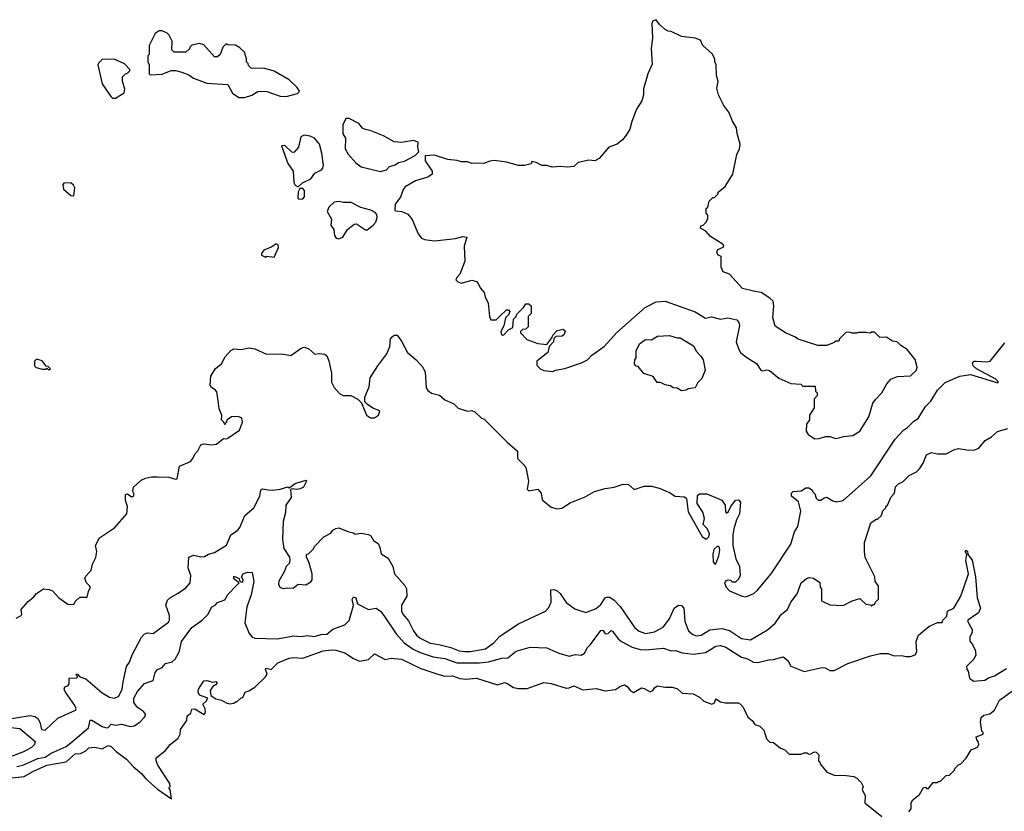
# Model space of a CAD drawing. Extents: x 2348354 to 2479840, y 460476 to 613653.
# Tile 134 of 256: x 2373594 to 2380171, y 557138 to 562428. Entities that reach past the tile are written whole.
import ezdxf

# ---------------------------------------------------------------- set-up
doc = ezdxf.new("R2010")
doc.units = 0

msp = doc.modelspace()

# ---------------------------------------------------------------- linework, layer by layer
at = {"layer": '0CON05XD'}
for points in [[(2378905, 559627.5), (2378935, 559630), (2378976.4, 559643.6), (2379005, 559643.3), (2379045, 559630), (2379065, 559632.9), (2379097, 559643), (2379160.3, 559649.7), (2379205, 559677.5), (2379265.6, 559775), (2379293.3, 559865), (2379309.7, 559890.3), (2379353.8, 559935), (2379386.4, 559993.6), (2379413.6, 560026.4), (2379457, 560043), (2379545, 560047.5), (2379583.8, 560085), (2379590, 560105), (2379575, 560156.7), (2379523.3, 560225), (2379480.8, 560250.8), (2379456.2, 560275), (2379425, 560280), (2379385, 560306.2), (2379340, 560305), (2379305, 560340), (2379285, 560340), (2379275, 560332.5), (2379245, 560337.5), (2379195, 560337.5), (2379185, 560332.5), (2379155, 560332.5), (2379135, 560340), (2379113, 560337), (2379070, 560295), (2379065, 560280), (2379045, 560280), (2379035, 560270), (2378985, 560250), (2378925, 560250), (2378795, 560292.5), (2378777, 560307), (2378710, 560335), (2378640.7, 560380.7), (2378623.8, 560435), (2378632.5, 560515), (2378626.1, 560546.1), (2378605, 560567.5), (2378547.5, 560605), (2378495.9, 560614.1), (2378421.2, 560631.2), (2378336.4, 560726.4), (2378293.6, 560743.6), (2378280, 560775), (2378280, 560845), (2378257, 560857), (2378250, 560875), (2378257, 560893), (2378293, 560907), (2378297.5, 560915), (2378292.5, 560925), (2378209.5, 560979.5), (2378177.5, 561015), (2378142.5, 561035), (2378145, 561050), (2378160, 561055), (2378180, 561075), (2378191.7, 561098.3), (2378191.7, 561121.7), (2378180, 561135), (2378180, 561165), (2378190, 561175), (2378200, 561215), (2378225, 561240), (2378235, 561240), (2378260, 561265), (2378260, 561275), (2378306.4, 561313.6), (2378357.5, 561395), (2378383.6, 561526.4), (2378402.5, 561565), (2378407.5, 561595), (2378387, 561667), (2378382.5, 561705), (2378355, 561750), (2378330.7, 561810.7), (2378296.7, 561855), (2378262, 561925), (2378250.5, 561970.5), (2378258.8, 562015), (2378248.8, 562055), (2378246.7, 562125), (2378237.5, 562145), (2378236.4, 562166.4), (2378219.3, 562199.3), (2378157.5, 562255), (2378140.7, 562290.7), (2378105, 562303.8), (2378015.9, 562315.9), (2377945, 562348.8), (2377925, 562351.2), (2377905, 562362.5), (2377867.5, 562395), (2377845, 562427.5), (2377825, 562420), (2377817.5, 562405), (2377821.2, 562305), (2377811.2, 562235), (2377819.5, 562130.5), (2377790, 562065), (2377760.8, 561965), (2377760, 561925), (2377750, 561885), (2377715, 561830), (2377682.7, 561747.3), (2377669.2, 561695), (2377645, 561656.2), (2377621.2, 561625), (2377585, 561596.2), (2377530, 561575), (2377465, 561500), (2377436.1, 561483.9), (2377395, 561488.8), (2377325, 561473.3), (2377295, 561446.2), (2377255, 561441.2), (2377205, 561446.7), (2377151.7, 561441.7), (2377115, 561454), (2377083, 561453), (2377045, 561473.8), (2377015, 561480), (2377010, 561465), (2376965, 561452.5), (2376927, 561453), (2376845, 561476.2), (2376763.9, 561486.1), (2376735, 561483.3), (2376695, 561466.7), (2376655, 561470), (2376615, 561467.5), (2376585, 561477.5), (2376545, 561477.5), (2376516.4, 561486.4), (2376455, 561492.5), (2376365, 561522.5), (2376301.7, 561518.3), (2376302.5, 561485), (2376350, 561415), (2376350, 561395), (2376320, 561375), (2376238.3, 561351.7), (2376168.3, 561311.7), (2376156.1, 561293.9), (2376137.7, 561242.3), (2376102.5, 561195), (2376100, 561155), (2376105, 561150), (2376146.4, 561146.4), (2376187.7, 561127.7), (2376215, 561092.5), (2376255, 560997.5), (2376278.8, 560968.8), (2376298.3, 560958.3), (2376365, 560950), (2376505, 560966.2), (2376555, 560980), (2376580, 560975), (2376564, 560915), (2376568, 560815), (2376533.6, 560726.4), (2376513.9, 560706.1), (2376508.3, 560688.3), (2376520, 560675), (2376545, 560667.5), (2376615, 560686.7), (2376645, 560677.5), (2376657.5, 560665), (2376670, 560635), (2376697.5, 560605), (2376702.5, 560575), (2376723, 560533), (2376732.5, 560445), (2376741.7, 560421.7), (2376777, 560423), (2376800, 560445), (2376845, 560490), (2376858.3, 560488.3), (2376867.5, 560477.5), (2376860, 560455), (2376840, 560435), (2376827, 560383), (2376807.5, 560345), (2376811.7, 560321.7), (2376825, 560320), (2376860, 560355), (2376888.3, 560371.7), (2376893, 560427), (2376910, 560445), (2376915, 560460), (2376960, 560505), (2376975, 560530), (2376995, 560530), (2377010, 560515), (2377010, 560465), (2376990, 560445), (2376990, 560375), (2376975, 560360), (2376951.7, 560358.3), (2376940, 560345), (2376940, 560335), (2376981.7, 560291.7), (2377055, 560263.8), (2377115, 560257.5), (2377148.3, 560301.7), (2377155, 560320), (2377185, 560350), (2377225, 560360), (2377238.3, 560348.3), (2377230, 560325), (2377217, 560313), (2377175, 560310), (2377161.7, 560298.3), (2377160, 560275), (2377130, 560245), (2377122.5, 560205), (2377047.5, 560145), (2377048.3, 560118.3), (2377070, 560095), (2377095, 560083.3), (2377155, 560077.5), (2377173.6, 560086.4), (2377235, 560096.7), (2377345.9, 560134.1), (2377387.5, 560155), (2377416.7, 560185), (2377498, 560245), (2377583.1, 560336.9), (2377771.2, 560505), (2377845, 560542), (2377905, 560545.8), (2378105.5, 560475.5), (2378175, 560432.5), (2378215, 560441.2), (2378275, 560427.5), (2378325, 560436), (2378385, 560421.2), (2378398.8, 560405), (2378401.2, 560385), (2378380, 560275), (2378398, 560225), (2378410, 560205), (2378444.2, 560174.2), (2378515, 560130), (2378545, 560086.7), (2378555, 560081.2), (2378585, 560088.8), (2378603.6, 560083.6), (2378665, 560033.3), (2378745, 559997.5), (2378811.7, 559991.7), (2378825, 559980), (2378908.3, 559978.3), (2378910, 559945), (2378920, 559935), (2378920, 559915), (2378900, 559895), (2378900, 559835), (2378870, 559785), (2378870, 559755), (2378850, 559725), (2378848.3, 559678.3), (2378860, 559655), (2378905, 559627.5)], [(2375095, 561907.5), (2375145, 561923.3), (2375185, 561947.5), (2375205, 561950), (2375245, 561946.7), (2375335, 561916.7), (2375375, 561913.3), (2375450, 561935), (2375460, 561945), (2375460, 561955), (2375447.5, 561975), (2375395, 562026.7), (2375295, 562083.3), (2375225, 562102.5), (2375141.7, 562101.7), (2375121.7, 562121.7), (2375120, 562135), (2375110, 562145), (2375110, 562165), (2375095, 562210), (2375065, 562240), (2375035, 562257.5), (2374985, 562260), (2374973, 562267), (2374950, 562245), (2374932.5, 562195), (2374915, 562180), (2374895, 562180), (2374825, 562260), (2374795, 562267.5), (2374743, 562257), (2374730, 562245), (2374728.3, 562231.7), (2374705, 562210), (2374625, 562210), (2374610, 562225), (2374612.5, 562285), (2374592.5, 562325), (2374578.3, 562338.3), (2374545, 562352.5), (2374525, 562352.5), (2374500, 562335), (2374460, 562255), (2374460, 562195), (2374450, 562185), (2374450, 562145), (2374460, 562125), (2374460, 562065), (2374465, 562060), (2374546.4, 562063.6), (2374605, 562087.5), (2374635, 562087.5), (2374677, 562077), (2374725, 562060), (2374755, 562036.7), (2374845, 562003.8), (2374983.6, 561993.6), (2375015, 561937.5), (2375058.3, 561908.3), (2375095, 561907.5)], [(2374235, 561902.5), (2374291.7, 561938.3), (2374297.5, 561965), (2374280, 562015), (2374280, 562045), (2374300, 562065), (2374315, 562070), (2374330, 562085), (2374330, 562095), (2374295, 562132.5), (2374225, 562163.3), (2374145, 562162.5), (2374121.7, 562138.3), (2374116.7, 562125), (2374145, 562000), (2374202.5, 561915), (2374215, 561902.5), (2374235, 561902.5)], [(2376005, 561413.8), (2376045, 561423.8), (2376065, 561446.7), (2376102, 561458), (2376125, 561473.3), (2376165, 561483.3), (2376235, 561520), (2376260, 561545), (2376253.3, 561575), (2376255, 561610), (2376225, 561621.2), (2376145, 561606.7), (2376095, 561612.5), (2376025, 561652.5), (2375935, 561686.7), (2375903, 561693), (2375883.3, 561703.3), (2375860, 561735), (2375795, 561767.5), (2375773, 561767), (2375752.5, 561725), (2375752.5, 561665), (2375770, 561635), (2375767.5, 561565), (2375789.3, 561529.3), (2375840.3, 561470.3), (2375875, 561443.3), (2376005, 561413.8)], [(2375455, 561310), (2375483, 561337), (2375540, 561365), (2375565, 561402.5), (2375610, 561425), (2375620, 561435), (2375622.5, 561455), (2375613.3, 561535), (2375596.1, 561596.1), (2375562.5, 561635), (2375535, 561648.8), (2375495, 561656.7), (2375472.5, 561645), (2375457.5, 561575), (2375425, 561540), (2375411.7, 561541.7), (2375365, 561586.2), (2375343.8, 561585), (2375386.1, 561466.1), (2375420, 561415), (2375425, 561340), (2375435, 561322.5), (2375455, 561310)], [(2373955, 561250), (2373962.5, 561305), (2373953, 561323), (2373935, 561337.5), (2373890, 561335), (2373882.5, 561325), (2373887.5, 561295), (2373935, 561252.5), (2373955, 561250)], [(2375458.3, 561228.3), (2375485, 561230), (2375497.5, 561245), (2375497, 561287), (2375485, 561300), (2375465, 561300), (2375453.6, 561276.4), (2375452.5, 561235), (2375458.3, 561228.3)], [(2375725, 560963.3), (2375752.5, 560975), (2375783.6, 561026.4), (2375828.3, 561061.7), (2375845, 561062.5), (2375905, 561023.3), (2375916.1, 561023.9), (2375955.9, 561054.1), (2375972.5, 561075), (2375982.5, 561105), (2375980, 561125), (2375969.3, 561139.3), (2375940, 561155), (2375872.3, 561172.3), (2375807.5, 561205), (2375756.1, 561206.1), (2375725, 561213.8), (2375695, 561207.5), (2375660, 561175), (2375647.5, 561145), (2375676.7, 561095), (2375672.5, 561055), (2375692.5, 561025), (2375697.5, 560985), (2375707, 560967), (2375725, 560963.3)], [(2375295, 560840), (2375322.5, 560905), (2375321.7, 560921.7), (2375315, 560927.5), (2375305, 560927.5), (2375275, 560907.5), (2375225, 560886.7), (2375210, 560865), (2375210, 560855), (2375235, 560840), (2375245, 560847.5), (2375295, 560840)], [(2373570.7, 558429.3), (2373603, 558447), (2373607.5, 558455), (2373605, 558487.5), (2373650, 558540), (2373689.5, 558570.5), (2373707.3, 558592.7), (2373754.2, 558625.8), (2373791.4, 558621.4), (2373812.5, 558612.5), (2373856.7, 558565), (2373915, 558523.3), (2373955, 558520), (2373965, 558540), (2373995, 558570), (2374045, 558570), (2374053, 558607), (2374067.5, 558635), (2374060, 558645), (2374040, 558665), (2374030, 558695), (2374035, 558710), (2374070.7, 558749.3), (2374080.5, 558789.5), (2374103.3, 558835), (2374110, 558875), (2374100, 558915), (2374126.7, 558965), (2374228.3, 559031.7), (2374308.8, 559125), (2374314.1, 559174.1), (2374301.2, 559215), (2374300, 559255), (2374315, 559260), (2374340, 559240), (2374355, 559243.3), (2374358.3, 559258.3), (2374350, 559275), (2374353.3, 559305), (2374405, 559350), (2374435, 559364.3), (2374475, 559374.2), (2374514.1, 559374.1), (2374590.7, 559370.7), (2374635, 559357.5), (2374645, 559360), (2374662.5, 559445), (2374735, 559476.7), (2374751.2, 559495), (2374763.8, 559525), (2374784.1, 559545.9), (2374805, 559586.7), (2374825, 559593.3), (2374875, 559586), (2374908.8, 559591.2), (2374955, 559630), (2374975, 559627.5), (2374985, 559632.5), (2375062.5, 559685), (2375081.7, 559738.3), (2375077.5, 559765), (2375053, 559777), (2375010, 559775), (2374980, 559755), (2374965, 559720), (2374958.3, 559738.3), (2374942.5, 559755), (2374943.3, 559785), (2374927.7, 559827.7), (2374918.8, 559881.2), (2374910.7, 559940.7), (2374900, 559955), (2374875, 559970), (2374867.5, 559985), (2374872, 560045), (2374902.7, 560097.3), (2374941.7, 560128.3), (2374965.9, 560174.1), (2375005, 560217.5), (2375025, 560227.5), (2375073.6, 560223.6), (2375125, 560234), (2375165, 560228), (2375241.7, 560191.7), (2375344.1, 560195.9), (2375405, 560183.3), (2375475, 560233.3), (2375495, 560240), (2375525, 560227.5), (2375565, 560192.5), (2375595, 560197.5), (2375631.7, 560191.7), (2375645, 560182.5), (2375659.3, 560149.3), (2375677.5, 560065), (2375677.5, 560005), (2375695, 559970), (2375730.7, 559930.7), (2375755, 559917.5), (2375806.1, 559916.1), (2375853, 559893), (2375878.3, 559868.3), (2375910, 559785), (2375938.3, 559768.3), (2375965, 559767.5), (2375990, 559785), (2376000, 559815), (2375953, 559833), (2375917, 559857), (2375900, 559875), (2375900, 559905), (2375928.8, 559975), (2375936.2, 560035), (2375986.2, 560115), (2376047.5, 560195), (2376067.5, 560245), (2376070, 560295), (2376081.7, 560308.3)], [(2376081.7, 560308.3), (2376095, 560320), (2376115, 560320), (2376145, 560280), (2376183.9, 560203.9), (2376242.5, 560155), (2376286.1, 560106.1), (2376303, 560073), (2376308.3, 559968.3), (2376320.7, 559950.7), (2376345, 559933.3), (2376398.3, 559918.3), (2376435, 559887.5), (2376495, 559860), (2376523, 559833), (2376585, 559812.5), (2376615, 559817.5), (2376635, 559807.5), (2376680, 559765), (2376695, 559760), (2376850, 559605), (2376920, 559545), (2376920, 559495), (2376970, 559445), (2376977, 559427), (2376992.5, 559345), (2376985, 559290), (2376995, 559280), (2377055, 559290), (2377077.5, 559265), (2377085, 559220), (2377145, 559170), (2377185, 559160), (2377215, 559163.3), (2377270.5, 559199.5), (2377370.3, 559239.7), (2377434.5, 559275.5), (2377505, 559295.8), (2377565, 559303.8), (2377625, 559323.3), (2377661.7, 559321.7), (2377698.3, 559288.3), (2377765, 559310), (2377815, 559310), (2377866.4, 559296.4), (2377935, 559267.5), (2377973, 559243), (2378035, 559240), (2378048.3, 559228.3), (2378058.3, 559138.3), (2378152.5, 558975), (2378175, 558960), (2378185, 558960), (2378198.3, 558971.7), (2378201.7, 558991.7), (2378187, 559027), (2378160, 559055), (2378167.5, 559095), (2378157, 559137), (2378120, 559195), (2378121.7, 559248.3), (2378135, 559260), (2378185, 559260), (2378285, 559217.5), (2378307.5, 559185), (2378308.3, 559138.3), (2378315, 559130), (2378328.3, 559141.7), (2378343.9, 559176.1), (2378375, 559217.5), (2378395, 559220), (2378410, 559205), (2378402.5, 559125), (2378382.5, 559085), (2378363.3, 559025), (2378357.5, 558985), (2378357.5, 558915), (2378377.5, 558825), (2378402.5, 558775), (2378406.4, 558713.6), (2378395, 558690), (2378375, 558670), (2378355, 558670), (2378345, 558680), (2378325, 558682.5), (2378311.7, 558678.3), (2378302.5, 558665), (2378312.5, 558635), (2378335, 558612.5), (2378420, 558575), (2378445, 558571.2), (2378497.3, 558592.7), (2378523.3, 558615), (2378613.3, 558725), (2378746.1, 558923.9), (2378770, 559005), (2378791.7, 559041.7), (2378813, 559143), (2378797, 559207), (2378750, 559245), (2378750, 559265), (2378760, 559275), (2378815, 559280), (2378845, 559300), (2378865, 559300), (2378890, 559285), (2378890, 559275), (2378905, 559260), (2378915, 559230), (2378928.3, 559218.3), (2378945, 559217.5), (2378966.7, 559233.3), (2378985, 559237.5), (2379025, 559213.3), (2379047, 559207), (2379095, 559216.2), (2379279.3, 559380.7), (2379442.5, 559625), (2379497.5, 559685), (2379525, 559702), (2379565.7, 559744.3), (2379595, 559762), (2379645, 559843.8), (2379680.3, 559879.7), (2379725, 559953.3), (2379775, 560002.5), (2379873.6, 560046.4), (2379945, 560058), (2380128, 560002), (2380132.5, 560005), (2380114, 560025), (2379985, 560094.3), (2379963.8, 560115), (2379958.3, 560131.7), (2379970, 560145), (2379982.9, 560147.1), (2380055, 560140.8), (2380077.5, 560145), (2380175, 560267.5)], [(2378015, 559947.5), (2377985, 559966.7), (2377958.3, 559968.3), (2377941.7, 559981.7), (2377905, 559987.5), (2377875, 560002.5), (2377853, 560003), (2377825, 560042.5), (2377763, 560063), (2377725, 560110), (2377711.7, 560111.7), (2377700, 560125), (2377702.5, 560155), (2377711.7, 560168.3), (2377712.5, 560215), (2377735, 560262.5), (2377775, 560290), (2377815, 560287.5), (2377855, 560312.5), (2377935, 560317.5), (2377985, 560302.5), (2378005, 560302.5), (2378095, 560247.5), (2378115, 560210), (2378145, 560180), (2378160, 560155), (2378173.3, 560085), (2378150.7, 560029.3), (2378125, 560002.5), (2378105, 559967.5), (2378058.3, 559961.7), (2378045, 559952.5), (2378015, 559947.5)], [(2373795, 560090), (2373800, 560095), (2373785, 560110), (2373771.7, 560111.7), (2373745, 560147.5), (2373715, 560157.5), (2373703.9, 560156.1), (2373693.3, 560145), (2373693.3, 560115), (2373703.9, 560103.9), (2373745, 560092.5), (2373767, 560093), (2373775, 560100), (2373785, 560090), (2373795, 560090)], [(2373485, 557748.7), (2373665, 557778.8), (2373695, 557772), (2373715, 557758.2), (2373729.7, 557735), (2373740, 557685), (2373765, 557680), (2373849.6, 557760.4), (2373967.8, 557815), (2373970.9, 557825), (2373963.2, 557845), (2373899.6, 557935), (2373891.9, 557955), (2373895, 557970), (2373915, 557977.5), (2373925, 557990), (2373925, 558027.5), (2373975, 558030), (2373980, 558035), (2373972.5, 558055), (2373980, 558055), (2373996.1, 558036.1), (2374035, 558023.3), (2374145, 557929.4), (2374195, 557901.2), (2374225, 557894), (2374253.3, 557905), (2374266, 557925), (2374278.8, 557955), (2374285.7, 558004.3), (2374307.5, 558105), (2374327.1, 558135), (2374345.8, 558184.2), (2374407, 558303), (2374425, 558321.2), (2374445, 558330), (2374485, 558327.5), (2374587.6, 558402.4), (2374595.8, 558415), (2374595.9, 558445.9), (2374570, 558515), (2374581.7, 558548.3), (2374602.4, 558567.6), (2374653.3, 558595), (2374705, 558632.5), (2374733.8, 558665), (2374737.5, 558715), (2374720, 558765), (2374723.9, 558836.1), (2374755, 558850), (2374805, 558838), (2374828.8, 558841.2), (2374855, 558856.2), (2374895, 558866.7), (2374975, 558916.7), (2375003.6, 558986.4), (2375050, 559015), (2375065, 559033.8), (2375097.5, 559115), (2375158, 559165), (2375198.8, 559245), (2375203.9, 559286.1), (2375215, 559293.3), (2375255, 559286.7), (2375285, 559283.8), (2375335, 559290), (2375385, 559306.7), (2375395, 559300), (2375435, 559328.8), (2375505, 559350), (2375510, 559345), (2375490, 559305), (2375467.9, 559292.1), (2375445, 559288), (2375415, 559292.5), (2375402.5, 559287.5), (2375406.7, 559235), (2375372, 559185), (2375370.6, 559135), (2375354.4, 559075), (2375350, 558955), (2375358.8, 558895), (2375396.1, 558836.1), (2375398.8, 558815), (2375393.3, 558795), (2375373.3, 558775), (2375361.7, 558738.3), (2375324.2, 558675.8), (2375323.9, 558653.9), (2375333.3, 558633.3), (2375355, 558627.5), (2375385, 558632.5), (2375421.7, 558628.3), (2375453.6, 558656.4), (2375505, 558652.5), (2375539.3, 558670.7), (2375547.5, 558685), (2375547.5, 558725), (2375526.4, 558806.4), (2375510, 558835), (2375510, 558855), (2375525, 558860), (2375555, 558890), (2375565, 558910), (2375625, 558972.5), (2375673, 558997), (2375685, 559017.5), (2375705, 559027.5), (2375725, 559032.5), (2375785, 559007.5), (2375825, 559000), (2375835, 558990), (2375875, 558997.5), (2375925, 558987.5), (2375939.3, 558979.3), (2375957, 558947), (2375988.8, 558928.8), (2376000, 558900), (2376009.3, 558859.3), (2376055, 558830), (2376087.5, 558775), (2376097.5, 558725), (2376166.4, 558646.4), (2376177.5, 558625), (2376180, 558575), (2376144.3, 558515), (2376144.3, 558475.7), (2376153.1, 558455), (2376191.5, 558411.5), (2376223.9, 558343.9), (2376245.7, 558315), (2376269.2, 558295), (2376335, 558261.8), (2376395, 558253.3), (2376475, 558232.9), (2376530.5, 558210.5), (2376565, 558205.4), (2376605, 558205.4), (2376705, 558223.8), (2376762, 558265), (2376801.1, 558308.9), (2376925, 558392), (2377106.7, 558475), (2377129.7, 558500.3), (2377143.8, 558535), (2377141.7, 558618.3), (2377165, 558620), (2377185, 558612.5), (2377205, 558593.3), (2377244.3, 558534.3), (2377301.7, 558491.7), (2377375, 558465.8), (2377445, 558494.2), (2377475, 558521.2), (2377505, 558563.8), (2377515, 558570), (2377535, 558568.8), (2377565, 558548.8), (2377605, 558506.2), (2377702.5, 558365), (2377732.8, 558342.8), (2377775, 558327.1), (2377835, 558338.5), (2377892, 558368), (2377935.4, 558424.6), (2377965, 558496.7), (2377995, 558516), (2378015, 558513.3), (2378031.2, 558495), (2378037.3, 558407.3), (2378062.5, 558345), (2378090.3, 558320.3), (2378115, 558310), (2378145.6, 558314.4), (2378205, 558351.4), (2378285, 558360.8), (2378335, 558345.7), (2378415, 558294), (2378475, 558284), (2378588.5, 558351.5), (2378640, 558395), (2378683.8, 558455), (2378723.3, 558486.7), (2378746.2, 558535), (2378787.7, 558592.3), (2378813.3, 558665), (2378850, 558695), (2378868.3, 558701.7), (2378897, 558697), (2378938.3, 558668.3), (2378940, 558635), (2378950, 558625), (2378950, 558545), (2379005, 558517.5), (2379095, 558513.8), (2379155, 558543.8), (2379205, 558560), (2379245, 558522.5), (2379277, 558517), (2379285, 558510), (2379295, 558520), (2379305, 558520), (2379310, 558535), (2379330, 558555), (2379330, 558645), (2379307.5, 558675), (2379306.7, 558705), (2379242.5, 558835), (2379237.5, 558875), (2379237.5, 558935), (2379280, 559065), (2379315, 559090), (2379325, 559090), (2379350, 559115), (2379360, 559145), (2379380, 559165), (2379380, 559175), (2379390, 559185), (2379415, 559240), (2379437.5, 559265), (2379445, 559307.5), (2379465, 559327.5), (2379495, 559342.5), (2379535, 559382.5), (2379585, 559407.5), (2379605, 559427.5), (2379630, 559465), (2379650.5, 559519.5), (2379685, 559536.2), (2379725, 559527.5), (2379783, 559527), (2379835, 559553.3), (2379865, 559562), (2379935, 559551.2), (2379975, 559553.3), (2380000, 559565), (2380043.3, 559615), (2380085, 559640), (2380125, 559675.8), (2380193.9, 559696.1)], [(2378245, 558792.5), (2378263.8, 558845), (2378270, 558885), (2378266.2, 558906.2), (2378255, 558910), (2378231.7, 558888.3), (2378224, 558856), (2378226.7, 558805), (2378235, 558792.5), (2378245, 558792.5)], [(2373575, 557438.6), (2373615, 557446.5), (2373715, 557490.9), (2373765, 557500.4), (2373805, 557527.3), (2373905, 557571.1), (2373935.4, 557595), (2374053.9, 557696.1), (2374065, 557748), (2374075, 557748.1), (2374145, 557705.8), (2374175, 557696.2), (2374185, 557697.5), (2374205, 557720), (2374235, 557713.8), (2374275, 557720), (2374335, 557706.2), (2374359.3, 557710.7), (2374396.6, 557733.4), (2374426.2, 557765), (2374436, 557785), (2374420.8, 557805), (2374381.2, 557831.2), (2374355.8, 557865), (2374356.1, 557893.9), (2374381.9, 557938.1), (2374427.5, 557992.5), (2374485, 558013.3), (2374500, 558065), (2374514.1, 558085.9), (2374545, 558100), (2374567.5, 558125), (2374611.7, 558138.3), (2374633.3, 558155), (2374662.3, 558207.7), (2374675, 558272.5), (2374745, 558366.7), (2374813.9, 558416.1), (2374852.5, 558455), (2374875, 558502.5), (2374900, 558515), (2374915, 558532.5), (2374965, 558552.5), (2374985, 558586.7), (2375045, 558650), (2375060, 558665), (2375025, 558692.5), (2375025, 558710), (2375060, 558695), (2375061.7, 558681.7), (2375071.7, 558671.7), (2375085, 558670), (2375087.5, 558685), (2375076.7, 558705), (2375086.2, 558725), (2375112.7, 558737.3), (2375147.5, 558735), (2375158, 558675), (2375140, 558585), (2375111.2, 558505), (2375097.7, 558397.7), (2375126.8, 558326.8), (2375145, 558304), (2375165, 558294.3), (2375315, 558290), (2375425, 558311.1), (2375475, 558306.9), (2375515, 558312.2), (2375564.3, 558305.7), (2375605, 558319.4), (2375645, 558322.5), (2375686.2, 558355), (2375765, 558384), (2375795.8, 558414.2), (2375823, 558513), (2375814.3, 558554.3), (2375825, 558571.2), (2375838.8, 558565), (2375850, 558525), (2375925, 558486.7), (2375975, 558496), (2376003.8, 558475), (2376027.1, 558447.1), (2376109.2, 558325), (2376162.9, 558265), (2376222.6, 558222.6), (2376268.9, 558198.9), (2376355, 558170.6), (2376435, 558160), (2376515, 558130.5), (2376665, 558130.5), (2376725, 558137.8), (2376815, 558161.9), (2376855, 558164.4), (2376911.2, 558208.8), (2377005, 558235.7), (2377115, 558230), (2377195, 558194), (2377265, 558174), (2377306.1, 558186.1), (2377345, 558181.2), (2377366.2, 558195), (2377386.4, 558233.6), (2377407.3, 558252.7), (2377475, 558346.7), (2377489.3, 558349.3), (2377505, 558323.8), (2377525, 558326.7), (2377545, 558347.5), (2377555, 558342.5), (2377591.7, 558291.7), (2377613.4, 558273.4), (2377685, 558235.6), (2377739.1, 558219.1), (2377775, 558216.9), (2377895, 558227.5), (2377945, 558211.2), (2377975, 558212), (2378018.3, 558198.3), (2378095, 558189.4), (2378175, 558200), (2378245, 558242.5), (2378275, 558245.6), (2378311.2, 558235), (2378415, 558168.8), (2378455, 558157.5), (2378495, 558134), (2378525, 558133.8), (2378595, 558150), (2378628.3, 558151.7), (2378695, 558171.2), (2378726.2, 558145), (2378745, 558107.5), (2378835, 558073.3), (2378955, 558100), (2378975, 558096.7), (2379005, 558080), (2379035, 558080), (2379125, 558126.2), (2379277.5, 558177.5), (2379345, 558193.8), (2379393.6, 558193.6), (2379435, 558176.7), (2379485, 558180), (2379515, 558172.5), (2379545, 558172.5), (2379576.4, 558183.6), (2379586.7, 558205), (2379583, 558273), (2379597.5, 558315), (2379666.4, 558373.6), (2379725, 558400), (2379755, 558400), (2379760, 558415), (2379787, 558443), (2379792.5, 558475), (2379834.3, 558495.7), (2379880.6, 558575), (2379932, 558725), (2379914.4, 558815), (2379920, 558855), (2379910, 558875), (2379915, 558882.5), (2379925, 558877.5), (2379927.5, 558855), (2379955.5, 558815.5), (2379978.9, 558705), (2379988.8, 558565), (2380011.5, 558495), (2379999.4, 558465), (2379927.5, 558415), (2379927.5, 558405), (2379957, 558353), (2379957, 558333), (2379940, 558305), (2379940, 558275), (2379955, 558260), (2379977, 558217), (2379980, 558185), (2379967.5, 558155), (2379917.5, 558105), (2379920, 558085), (2379930, 558075), (2379938.3, 558028.3), (2379965, 558007.5), (2380040, 558015), (2380065, 558031.2), (2380105, 558044), (2380185, 558092.5)], [(2374905, 558006.2), (2374912.5, 557995), (2374907.5, 557985), (2374885, 557972.5), (2374867.5, 557945), (2374871.7, 557911.7), (2374905, 557890), (2374941.7, 557881.7), (2374973, 557863), (2374995, 557857.5), (2375025, 557860), (2375035, 557870), (2375045, 557870), (2375073, 557897), (2375085, 557900), (2375100, 557935), (2375125, 557942.5), (2375165, 557967.5), (2375235, 558037.5), (2375246.7, 558055), (2375236.7, 558085), (2375243.3, 558095), (2375275, 558086.2), (2375319.1, 558130.9), (2375395, 558161.4), (2375425, 558166), (2375485, 558162), (2375620.2, 558209.8), (2375676.8, 558216.8), (2375705, 558215.7), (2375766.9, 558196.9), (2375825, 558160), (2375865, 558142.5), (2375925, 558153.8), (2375965, 558190.8), (2376035, 558152.5), (2376075, 558161.2), (2376145, 558155.6), (2376273, 558093), (2376392.9, 558052.9), (2376435, 558040.6), (2376485, 558044.5), (2376535, 558026.5), (2376575, 558020.5), (2376645, 558028.2), (2376785, 557982.9), (2376835, 557998), (2376855, 557991.2), (2376892.5, 557965), (2376925, 557958.8), (2376985, 557958.8), (2377095, 558000), (2377145, 557992), (2377245, 557962), (2377265, 557964), (2377295, 557977.5), (2377355, 557950), (2377445, 557960), (2377505, 557943.8), (2377575, 557952), (2377606.4, 557973.6), (2377635, 557982.5), (2377653, 557973), (2377675, 557942.5), (2377695, 557932.5), (2377747, 557963), (2377765, 557960), (2377805, 557936.7), (2377822.5, 557945), (2377836.2, 557965), (2377855, 557975.8), (2377905, 557968), (2377955, 557968.8), (2377987.3, 557957.3), (2378018.3, 557928.3), (2378093.6, 557923.6), (2378135, 557901.2), (2378163.3, 557875), (2378216.4, 557853.6), (2378235, 557862.5), (2378245, 557890), (2378275, 557870), (2378305.9, 557864.1), (2378393, 557863), (2378410, 557855), (2378427.5, 557835), (2378458.3, 557768.3), (2378485.9, 557745.9), (2378505, 557717.5), (2378537, 557707), (2378565, 557680), (2378583, 557623), (2378605, 557600), (2378628.3, 557598.3), (2378675, 557560), (2378705, 557550), (2378735, 557520), (2378815, 557520), (2378835, 557530), (2378855, 557530), (2378861.7, 557521.7), (2378875, 557520), (2378903.6, 557536.4), (2378915, 557533.3), (2378932.5, 557515), (2378930, 557475), (2378938.3, 557468.3), (2378940, 557455), (2378985, 557400), (2379035, 557380), (2379115, 557377.5), (2379165, 557370), (2379185, 557360), (2379215, 557330), (2379227.5, 557305), (2379222.5, 557285), (2379241.7, 557241.7), (2379240, 557195), (2379353, 557103)], [(2373482.5, 557355), (2373625, 557370), (2373682, 557405), (2373775, 557447.3), (2373905, 557470), (2373965, 557522.5), (2374000, 557525), (2374035, 557542.5), (2374055, 557563.3), (2374096.9, 557566.9), (2374145, 557556.2), (2374185, 557578.8), (2374205, 557570.8), (2374238, 557538), (2374307, 557487), (2374354.7, 557434.7), (2374409.3, 557389.3), (2374436, 557355), (2374515, 557286.2), (2374608.3, 557221.7), (2374600, 557285), (2374590, 557295), (2374600, 557305), (2374596.7, 557325), (2374517.1, 557447.1), (2374506, 557475), (2374506.2, 557495), (2374568, 557545), (2374600, 557585), (2374652.3, 557627.7), (2374666.4, 557653.6), (2374668.8, 557685), (2374710, 557745), (2374713, 557777), (2374737.5, 557795), (2374745, 557820), (2374765, 557822.5), (2374826.2, 557785), (2374835, 557800), (2374834, 557824), (2374817.5, 557855), (2374840, 557875), (2374850, 557895), (2374795.8, 557915), (2374786.7, 557935), (2374788.5, 557955), (2374825, 558010.8), (2374845, 558012.9), (2374885, 558001.2), (2374905, 558006.2)], [(2379532.5, 557135), (2379550, 557155), (2379550, 557195), (2379560, 557215), (2379605, 557250), (2379631.7, 557298.3), (2379645, 557300), (2379651.7, 557291.7), (2379665, 557290), (2379695, 557330), (2379725, 557330), (2379731.7, 557338.3), (2379745, 557340), (2379783, 557377), (2379805, 557380), (2379835, 557410), (2379845, 557430), (2379865, 557450), (2379880, 557455), (2379916.4, 557493.6), (2379950.7, 557549.3), (2379993, 557567), (2380000, 557585), (2379997.5, 557605), (2379987.5, 557615), (2379982.5, 557635), (2380030, 557655), (2380030, 557665), (2380020, 557675), (2380011.2, 557735), (2380017.5, 557765), (2380035, 557780), (2380075, 557790), (2380105.9, 557814.1), (2380138.3, 557881.7), (2380265, 557973.3)], [(2373535, 557697.5), (2373595, 557692.5), (2373697.5, 557605), (2373693.3, 557585), (2373673.3, 557565), (2373618.8, 557535), (2373521.1, 557498.9)]]:
    msp.add_lwpolyline(points, dxfattribs=at)

doc.saveas('drawing.dxf')
